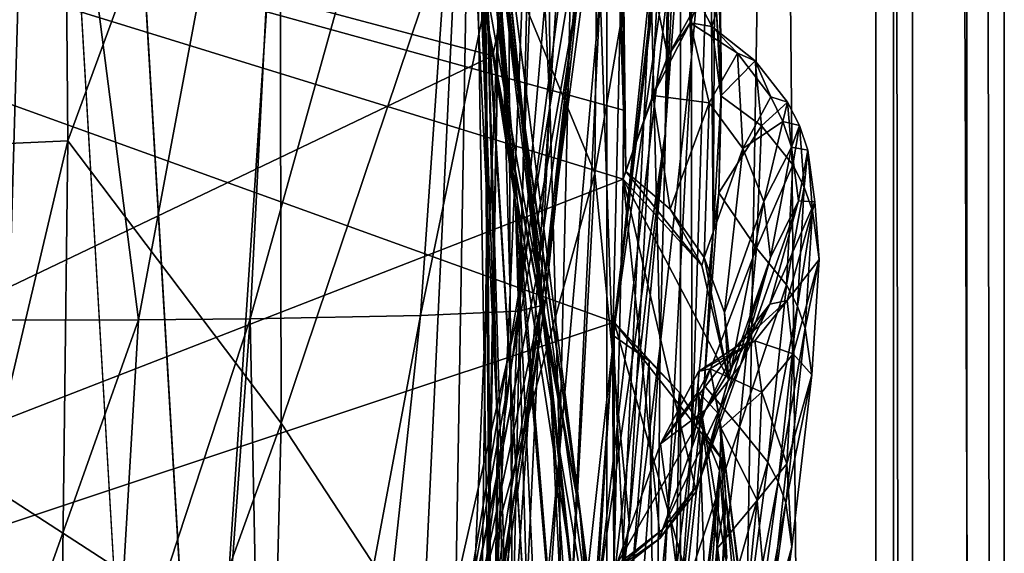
# Model space of a CAD drawing. Header units: metres. Extents: x -904 to 0, y -908 to 0.
# Tile 53 of 136: x -40 to 0, y -538 to -516. Entities that reach past the tile are written whole.
import ezdxf

# ---------------------------------------------------------------- set-up
doc = ezdxf.new("R2010")
doc.units = ezdxf.units.M

msp = doc.modelspace()

# ---------------------------------------------------------------- linework, layer by layer
at = {"layer": 'top012'}
for points in [[(-4.519207, -133.377289, 2063.059814), (-51.518902, -163.519562, 2063.059814), (-51.518902, -836.377136, 2063.059814)], [(-37.838261, -842.079285, 2063.059814), (-4.519207, -133.377289, 2063.059814), (-51.518902, -836.377136, 2063.059814)], [(-4.519207, -133.377289, 163.059708), (-37.838261, -842.079285, 163.059708), (-51.518902, -836.377136, 163.059708)], [(-51.518902, -836.377136, 163.059708), (-51.518902, -163.519562, 163.059708), (-4.519207, -133.377289, 163.059708)], [(-37.838261, -842.079285, 2063.059814), (-34.448139, -844.306091, 2063.059814), (-4.519207, -133.377289, 2063.059814)], [(-4.519207, -133.377289, 163.059708), (-34.448139, -844.306091, 163.059708), (-37.838261, -842.079285, 163.059708)], [(-34.448139, -844.306091, 2063.059814), (-32.221325, -847.696228, 2063.059814), (-4.519207, -133.377289, 2063.059814)], [(-32.221325, -847.696228, 163.059708), (-34.448139, -844.306091, 163.059708), (-4.519207, -133.377289, 163.059708)], [(-4.519207, -133.377289, 2063.059814), (-32.221325, -847.696228, 2063.059814), (-4.519207, -887.377258, 2063.059814)], [(-4.519207, -887.377258, 163.059708), (-32.221325, -847.696228, 163.059708), (-4.519207, -133.377289, 163.059708)], [(-4.519207, -887.377258, 163.059708), (-4.519207, -133.377289, 163.059708), (-4.519207, -887.377258, 173.920044)], [(-4.519207, -133.377289, 163.059708), (-4.519207, -133.377289, 2063.059814), (-4.519207, -887.377258, 173.920044)], [(-4.519207, -887.377258, 173.920044), (-4.519207, -133.377289, 2063.059814), (-4.519207, -887.377258, 2051.920166)], [(-4.519207, -133.377289, 2063.059814), (-4.519207, -887.377258, 2063.059814), (-4.519207, -887.377258, 2051.920166)], [(-53.340942, -461.049896, 2042.971069), (-39.602764, -494.622528, 1990.200928), (-46.55732, -528.295898, 2016.645264)], [(-22.222027, -497.267059, 1348.372314), (-19.92218, -523.590881, 1403.821655), (-24.173979, -479.291046, 1348.152954)], [(-19.92218, -523.590881, 1403.821655), (-21.463589, -503.659515, 1403.576782), (-24.173979, -479.291046, 1348.152954)], [(-47.421543, -481.309479, 210.920059), (-47.253014, -521.375916, 210.920059), (-38.477341, -483.487183, 258.177063)], [(-38.477341, -483.487183, 258.177063), (-47.253014, -521.375916, 210.920059), (-38.167416, -520.973633, 257.737305)], [(-38.167416, -520.973633, 257.737305), (-29.539288, -497.448395, 305.797028), (-38.477341, -483.487183, 258.177063)], [(-21.597239, -506.160736, 1292.558105), (-22.521439, -483.21991, 1235.950317), (-21.063517, -521.980408, 1292.653809)], [(-22.521439, -483.21991, 1235.950317), (-21.333569, -497.919495, 1236.008545), (-21.063517, -521.980408, 1292.653809)], [(-20.834852, -508.446198, 1457.984009), (-24.04295, -483.567261, 1403.297119), (-18.504261, -530.795715, 1458.24292)], [(-24.04295, -483.567261, 1403.297119), (-21.463589, -503.659515, 1403.576782), (-18.504261, -530.795715, 1458.24292)], [(-24.453058, -486.070496, 1457.692871), (-20.834852, -508.446198, 1457.984009), (-17.329136, -535.782043, 1511.832886)], [(-17.329136, -535.782043, 1511.832886), (-20.912622, -510.899231, 1511.640137), (-24.453058, -486.070496, 1457.692871)], [(-18.515184, -519.401733, 1179.183228), (-19.233835, -505.269989, 1179.17627), (-18.599287, -487.062866, 1122.300415)], [(-17.35783, -500.8302, 1122.301025), (-18.515184, -519.401733, 1179.183228), (-18.599287, -487.062866, 1122.300415)], [(-13.823624, -520.69043, 509.420135), (-12.282374, -488.904602, 509.239197), (-13.566189, -504.144501, 456.6586)], [(-13.823624, -520.69043, 509.420135), (-12.879832, -507.57196, 562.68634), (-12.282374, -488.904602, 509.239197)], [(-16.69252, -522.29126, 404.999176), (-16.398525, -489.893097, 405.125092), (-21.854267, -509.806885, 354.61145)], [(-16.69252, -522.29126, 404.999176), (-13.566189, -504.144501, 456.6586), (-16.398525, -489.893097, 405.125092)], [(-21.069534, -515.051147, 1348.560547), (-22.668257, -490.14212, 1292.439209), (-20.647058, -532.533447, 1348.717896)], [(-22.668257, -490.14212, 1292.439209), (-21.597239, -506.160736, 1292.558105), (-20.647058, -532.533447, 1348.717896)], [(-20.552483, -512.573975, 1236.052734), (-20.28372, -491.285797, 1179.163696), (-20.137524, -527.168701, 1236.082886)], [(-20.28372, -491.285797, 1179.163696), (-19.233835, -505.269989, 1179.17627), (-20.137524, -527.168701, 1236.082886)], [(-20.912622, -510.899231, 1511.640137), (-17.277678, -536.280823, 1561.998047), (-25.071135, -492.524994, 1525.593872)], [(-17.277678, -536.280823, 1561.998047), (-21.173973, -515.546143, 1562.117554), (-25.071135, -492.524994, 1525.593872)], [(-13.354754, -502.477234, 1009.141663), (-12.760496, -493.85672, 952.559692), (-12.74689, -517.560913, 1009.129333)], [(-12.74689, -517.560913, 1009.129333), (-12.760496, -493.85672, 952.559692), (-11.992947, -508.872101, 952.533508)], [(-101.507111, -495.991241, 658.655762), (-15.519427, -519.723877, 660.90741), (-16.345406, -494.513519, 660.885803)], [(-39.602764, -494.622528, 1990.200928), (-40.561356, -528.289734, 1989.954346), (-46.55732, -528.295898, 2016.645264)], [(-35.283249, -528.267456, 1963.10791), (-40.561356, -528.289734, 1989.954346), (-39.602764, -494.622528, 1990.200928)], [(-29.019733, -494.74881, 1936.401733), (-35.283249, -528.267456, 1963.10791), (-39.602764, -494.622528, 1990.200928)], [(-16.345406, -494.513519, 660.885803), (-15.519427, -519.723877, 660.90741), (-16.183268, -495.319733, 663.899475)], [(-30.727295, -528.229126, 1936.125732), (-35.283249, -528.267456, 1963.10791), (-29.019733, -494.74881, 1936.401733)], [(-21.486528, -495.002411, 1882.114014), (-30.727295, -528.229126, 1936.125732), (-29.019733, -494.74881, 1936.401733)], [(-21.486528, -495.002411, 1882.114014), (-23.79738, -528.104187, 1881.834229), (-30.727295, -528.229126, 1936.125732)], [(-17.018021, -495.383057, 1827.502563), (-23.79738, -528.104187, 1881.834229), (-21.486528, -495.002411, 1882.114014)], [(-17.018021, -495.383057, 1827.502563), (-19.795883, -527.914978, 1827.241333), (-23.79738, -528.104187, 1881.834229)], [(-15.602613, -495.890411, 1772.733154), (-19.795883, -527.914978, 1827.241333), (-17.018021, -495.383057, 1827.502563)], [(-16.183268, -495.319733, 663.899475), (-15.519427, -519.723877, 660.90741), (-15.584117, -508.460419, 663.920166)], [(-15.602613, -495.890411, 1772.733154), (-18.721035, -527.661804, 1772.509033), (-19.795883, -527.914978, 1827.241333)], [(-18.721035, -527.661804, 1772.509033), (-15.602613, -495.890411, 1772.733154), (-15.397907, -496.523987, 1717.933838)], [(-100.25045, -555.51825, 1567.128418), (-101.507164, -496.003113, 1567.161255), (-20.846918, -517.500244, 1565.049072)], [(-20.846918, -517.500244, 1565.049072), (-101.507164, -496.003113, 1567.161255), (-16.710913, -496.759338, 1564.940796)], [(-15.519427, -519.723877, 660.90741), (-101.507111, -495.991241, 658.655762), (-15.525632, -522.532288, 660.907227)], [(-101.507111, -495.991241, 658.655762), (-100.250816, -555.510315, 658.68866), (-15.525632, -522.532288, 660.907227)], [(-16.291275, -508.894043, 1608.088501), (-101.507111, -495.991272, 1605.857178), (-23.081976, -546.891296, 1607.910889)], [(-101.507111, -495.991272, 1605.857178), (-100.250816, -555.510315, 1605.890137), (-23.081976, -546.891296, 1607.910889)], [(-14.931726, -498.121948, 1610.943604), (-18.825037, -527.344788, 1717.76355), (-15.397907, -496.523987, 1717.933838)], [(-15.397907, -496.523987, 1717.933838), (-18.825037, -527.344788, 1717.76355), (-18.721035, -527.661804, 1772.509033)], [(-20.846918, -517.500244, 1565.049072), (-16.710913, -496.759338, 1564.940796), (-21.173973, -515.546143, 1562.117554)], [(-12.687592, -501.71936, 617.838562), (-15.90432, -528.363281, 617.922791), (-101.513016, -497.423981, 620.164551)], [(-101.513016, -497.423981, 620.164551), (-15.90432, -528.363281, 617.922791), (-100.205589, -556.464417, 620.13031)], [(-29.475296, -532.48645, 305.371277), (-29.539288, -497.448395, 305.797028), (-38.167416, -520.973633, 257.737305)], [(-29.475296, -532.48645, 305.371277), (-21.854267, -509.806885, 354.61145), (-29.539288, -497.448395, 305.797028)], [(-21.069534, -515.051147, 1348.560547), (-19.355036, -543.192749, 1404.03186), (-22.222027, -497.267059, 1348.372314)], [(-19.355036, -543.192749, 1404.03186), (-19.92218, -523.590881, 1403.821655), (-22.222027, -497.267059, 1348.372314)], [(-12.879832, -507.57196, 562.68634), (-15.936707, -528.914673, 614.943726), (-12.353572, -497.530182, 614.80658)], [(-12.687592, -501.71936, 617.838562), (-12.353572, -497.530182, 614.80658), (-15.936707, -528.914673, 614.943726)], [(-21.063517, -521.980408, 1292.653809), (-21.333569, -497.919495, 1236.008545), (-20.998642, -537.549622, 1292.726196)], [(-21.333569, -497.919495, 1236.008545), (-20.552483, -512.573975, 1236.052734), (-20.998642, -537.549622, 1292.726196)], [(-19.059547, -526.554993, 1610.789307), (-14.931726, -498.121948, 1610.943604), (-23.081976, -546.891296, 1607.910889)], [(-23.081976, -546.891296, 1607.910889), (-14.931726, -498.121948, 1610.943604), (-16.291275, -508.894043, 1608.088501)], [(-14.931726, -498.121948, 1610.943604), (-19.059547, -526.554993, 1610.789307), (-18.825037, -527.344788, 1717.76355)], [(-15.269579, -499.806885, 1065.653809), (-15.965605, -529.448608, 1122.301147), (-16.471502, -514.949768, 1122.30127)], [(-14.411329, -514.278748, 1065.6521), (-15.965605, -529.448608, 1122.301147), (-15.269579, -499.806885, 1065.653809)], [(-11.727466, -515.708801, 838.24292), (-11.52635, -518.843079, 895.604187), (-11.990452, -500.294281, 838.314758)], [(-11.52635, -518.843079, 895.604187), (-11.74542, -503.143982, 895.662537), (-11.990452, -500.294281, 838.314758)], [(-18.515184, -519.401733, 1179.183228), (-17.35783, -500.8302, 1122.301025), (-18.121681, -533.693604, 1179.18457)], [(-17.35783, -500.8302, 1122.301025), (-16.471502, -514.949768, 1122.30127), (-18.121681, -533.693604, 1179.18457)], [(-15.90432, -528.363281, 617.922791), (-12.687592, -501.71936, 617.838562), (-15.936707, -528.914673, 614.943726)], [(-14.411329, -514.278748, 1065.6521), (-13.354754, -502.477234, 1009.141663), (-14.027858, -529.325684, 1065.650024)], [(-14.027858, -529.325684, 1065.650024), (-13.354754, -502.477234, 1009.141663), (-12.74689, -517.560913, 1009.129333)], [(-13.94687, -503.110931, 721.286072), (-15.584117, -508.460419, 663.920166), (-13.716209, -517.512024, 721.235718)], [(-13.716209, -517.512024, 721.235718), (-12.455976, -515.263489, 780.196472), (-13.94687, -503.110931, 721.286072)], [(-11.857764, -524.70697, 952.495422), (-11.992947, -508.872101, 952.533508), (-11.74542, -503.143982, 895.662537)], [(-11.52635, -518.843079, 895.604187), (-11.857764, -524.70697, 952.495422), (-11.74542, -503.143982, 895.662537)], [(-18.504261, -530.795715, 1458.24292), (-21.463589, -503.659515, 1403.576782), (-17.423899, -552.886475, 1458.469604)], [(-21.463589, -503.659515, 1403.576782), (-19.92218, -523.590881, 1403.821655), (-17.423899, -552.886475, 1458.469604)], [(-15.285351, -536.569641, 456.888458), (-13.566189, -504.144501, 456.6586), (-16.69252, -522.29126, 404.999176)], [(-15.285351, -536.569641, 456.888458), (-13.823624, -520.69043, 509.420135), (-13.566189, -504.144501, 456.6586)], [(-20.137524, -527.168701, 1236.082886), (-19.233835, -505.269989, 1179.17627), (-20.047804, -541.693848, 1236.099121)], [(-19.233835, -505.269989, 1179.17627), (-18.515184, -519.401733, 1179.183228), (-20.047804, -541.693848, 1236.099121)], [(-20.647058, -532.533447, 1348.717896), (-21.597239, -506.160736, 1292.558105), (-20.866404, -549.614319, 1348.844116)], [(-21.597239, -506.160736, 1292.558105), (-21.063517, -521.980408, 1292.653809), (-20.866404, -549.614319, 1348.844116)], [(-16.60578, -539.796692, 562.686707), (-12.879832, -507.57196, 562.68634), (-13.823624, -520.69043, 509.420135)], [(-16.60578, -539.796692, 562.686707), (-15.936707, -528.914673, 614.943726), (-12.879832, -507.57196, 562.68634)], [(-20.834852, -508.446198, 1457.984009), (-15.275234, -560.594788, 1512.004272), (-17.329136, -535.782043, 1511.832886)], [(-18.504261, -530.795715, 1458.24292), (-15.275234, -560.594788, 1512.004272), (-20.834852, -508.446198, 1457.984009)], [(-15.584117, -508.460419, 663.920166), (-15.423938, -522.201233, 663.919556), (-13.716209, -517.512024, 721.235718)], [(-15.519427, -519.723877, 660.90741), (-15.423938, -522.201233, 663.919556), (-15.584117, -508.460419, 663.920166)], [(-12.735279, -533.381409, 1009.112), (-12.74689, -517.560913, 1009.129333), (-11.992947, -508.872101, 952.533508)], [(-11.857764, -524.70697, 952.495422), (-12.735279, -533.381409, 1009.112), (-11.992947, -508.872101, 952.533508)], [(-22.424149, -543.253235, 354.476257), (-21.854267, -509.806885, 354.61145), (-29.475296, -532.48645, 305.371277)], [(-22.424149, -543.253235, 354.476257), (-16.69252, -522.29126, 404.999176), (-21.854267, -509.806885, 354.61145)], [(-17.329136, -535.782043, 1511.832886), (-13.714565, -563.811584, 1561.91748), (-20.912622, -510.899231, 1511.640137)], [(-13.714565, -563.811584, 1561.91748), (-17.277678, -536.280823, 1561.998047), (-20.912622, -510.899231, 1511.640137)], [(-20.998642, -537.549622, 1292.726196), (-20.552483, -512.573975, 1236.052734), (-21.327812, -552.825684, 1292.775269)], [(-20.552483, -512.573975, 1236.052734), (-20.137524, -527.168701, 1236.082886), (-21.327812, -552.825684, 1292.775269)], [(-15.965605, -529.448608, 1122.301147), (-14.411329, -514.278748, 1065.6521), (-15.870751, -544.352112, 1122.300659)], [(-15.870751, -544.352112, 1122.300659), (-14.411329, -514.278748, 1065.6521), (-14.027858, -529.325684, 1065.650024)], [(-20.647058, -532.533447, 1348.717896), (-19.667585, -562.306824, 1404.207275), (-21.069534, -515.051147, 1348.560547)], [(-19.667585, -562.306824, 1404.207275), (-19.355036, -543.192749, 1404.03186), (-21.069534, -515.051147, 1348.560547)], [(-16.471502, -514.949768, 1122.30127), (-18.051569, -548.159058, 1179.180542), (-18.121681, -533.693604, 1179.18457)], [(-16.471502, -514.949768, 1122.30127), (-15.965605, -529.448608, 1122.301147), (-18.051569, -548.159058, 1179.180542)], [(-20.846918, -517.500244, 1565.049072), (-21.173973, -515.546143, 1562.117554), (-17.277678, -536.280823, 1561.998047)], [(-12.79586, -516.154602, 761.850342), (-12.455976, -515.263489, 780.196472), (-13.716209, -517.512024, 721.235718)], [(-12.79586, -516.154602, 761.850342), (-11.92251, -516.312012, 818.808533), (-12.455976, -515.263489, 780.196472)], [(-11.92251, -516.312012, 818.808533), (-11.727466, -515.708801, 838.24292), (-12.455976, -515.263489, 780.196472)], [(-11.92251, -516.312012, 818.808533), (-11.558647, -519.129761, 875.126953), (-11.727466, -515.708801, 838.24292)], [(-11.558647, -519.129761, 875.126953), (-11.52635, -518.843079, 895.604187), (-11.727466, -515.708801, 838.24292)], [(-14.322195, -519.118774, 699.051819), (-12.79586, -516.154602, 761.850342), (-13.716209, -517.512024, 721.235718)], [(-12.79586, -516.154602, 761.850342), (-14.322195, -519.118774, 699.051819), (-12.02464, -519.421082, 716.636414)], [(-11.92251, -516.312012, 818.808533), (-12.79586, -516.154602, 761.850342), (-10.868174, -517.396301, 769.520264)], [(-12.79586, -516.154602, 761.850342), (-12.02464, -519.421082, 716.636414), (-10.868174, -517.396301, 769.520264)], [(-11.558647, -519.129761, 875.126953), (-11.92251, -516.312012, 818.808533), (-10.152275, -517.709778, 822.446045)], [(-11.92251, -516.312012, 818.808533), (-10.868174, -517.396301, 769.520264), (-10.152275, -517.709778, 822.446045)], [(-14.948027, -552.417358, 1564.894653), (-100.25045, -555.51825, 1567.128418), (-20.846918, -517.500244, 1565.049072)], [(-14.948027, -552.417358, 1564.894653), (-20.846918, -517.500244, 1565.049072), (-13.714565, -563.811584, 1561.91748)], [(-13.714565, -563.811584, 1561.91748), (-20.846918, -517.500244, 1565.049072), (-17.277678, -536.280823, 1561.998047)], [(-13.716209, -517.512024, 721.235718), (-15.423938, -522.201233, 663.919556), (-14.322195, -519.118774, 699.051819)], [(-12.735279, -533.381409, 1009.112), (-14.179072, -544.979614, 1065.647217), (-12.74689, -517.560913, 1009.129333)], [(-14.179072, -544.979614, 1065.647217), (-14.027858, -529.325684, 1065.650024), (-12.74689, -517.560913, 1009.129333)], [(-10.868174, -517.396301, 769.520264), (-12.02464, -519.421082, 716.636414), (-10.649781, -521.29126, 716.622192)], [(-10.152275, -517.709778, 822.446045), (-10.868174, -517.396301, 769.520264), (-9.511009, -519.174255, 769.499756)], [(-10.868174, -517.396301, 769.520264), (-10.649781, -521.29126, 716.622192), (-9.511009, -519.174255, 769.499756)], [(-11.558647, -519.129761, 875.126953), (-10.152275, -517.709778, 822.446045), (-9.890941, -520.360901, 875.311707)], [(-9.890941, -520.360901, 875.311707), (-10.152275, -517.709778, 822.446045), (-8.829017, -519.396301, 822.424805)], [(-10.152275, -517.709778, 822.446045), (-9.511009, -519.174255, 769.499756), (-8.829017, -519.396301, 822.424805)], [(-15.423938, -522.201233, 663.919556), (-15.424051, -522.221191, 663.919556), (-14.322195, -519.118774, 699.051819)], [(-14.322195, -519.118774, 699.051819), (-15.424051, -522.221191, 663.919556), (-13.611427, -523.761658, 663.98175)], [(-14.322195, -519.118774, 699.051819), (-13.611427, -523.761658, 663.98175), (-12.02464, -519.421082, 716.636414)], [(-11.629697, -523.092102, 918.283325), (-11.857764, -524.70697, 952.495422), (-11.52635, -518.843079, 895.604187)], [(-11.558647, -519.129761, 875.126953), (-11.629697, -523.092102, 918.283325), (-11.52635, -518.843079, 895.604187)], [(-11.629697, -523.092102, 918.283325), (-11.558647, -519.129761, 875.126953), (-9.890941, -520.360901, 875.311707)], [(-9.511009, -519.174255, 769.499756), (-10.649781, -521.29126, 716.622192), (-9.021544, -520.176514, 769.489502)], [(-8.829017, -519.396301, 822.424805), (-9.511009, -519.174255, 769.499756), (-9.021544, -520.176514, 769.489502)], [(-20.047804, -541.693848, 1236.099121), (-18.515184, -519.401733, 1179.183228), (-20.244696, -556.143799, 1236.10144)], [(-18.515184, -519.401733, 1179.183228), (-18.121681, -533.693604, 1179.18457), (-20.244696, -556.143799, 1236.10144)], [(-12.02464, -519.421082, 716.636414), (-13.611427, -523.761658, 663.98175), (-12.231359, -525.728088, 664.028442)], [(-12.02464, -519.421082, 716.636414), (-12.231359, -525.728088, 664.028442), (-10.649781, -521.29126, 716.622192)], [(-9.890941, -520.360901, 875.311707), (-8.829017, -519.396301, 822.424805), (-8.61379, -521.957092, 875.293396)], [(-8.829017, -519.396301, 822.424805), (-9.021544, -520.176514, 769.489502), (-8.350278, -520.35083, 822.414185)], [(-8.61379, -521.957092, 875.293396), (-8.829017, -519.396301, 822.424805), (-8.350278, -520.35083, 822.414185)], [(-15.519427, -519.723877, 660.90741), (-15.525632, -522.532288, 660.907227), (-15.423938, -522.201233, 663.919556)], [(-11.629697, -523.092102, 918.283325), (-9.890941, -520.360901, 875.311707), (-10.098269, -525.34613, 928.015747)], [(-9.021544, -520.176514, 769.489502), (-10.649781, -521.29126, 716.622192), (-9.80253, -523.443054, 716.607971)], [(-10.098269, -525.34613, 928.015747), (-9.890941, -520.360901, 875.311707), (-8.61379, -521.957092, 875.293396)], [(-9.021544, -520.176514, 769.489502), (-9.80253, -523.443054, 716.607971), (-8.66785, -521.231445, 769.479248)], [(-8.350278, -520.35083, 822.414185), (-9.021544, -520.176514, 769.489502), (-8.66785, -521.231445, 769.479248)], [(-8.350278, -520.35083, 822.414185), (-8.66785, -521.231445, 769.479248), (-8.003073, -521.3573, 822.403503)], [(-8.61379, -521.957092, 875.293396), (-8.350278, -520.35083, 822.414185), (-8.150754, -522.863586, 875.284302)], [(-8.150754, -522.863586, 875.284302), (-8.350278, -520.35083, 822.414185), (-8.003073, -521.3573, 822.403503)], [(-17.572212, -553.345703, 509.69455), (-13.823624, -520.69043, 509.420135), (-15.285351, -536.569641, 456.888458)], [(-17.572212, -553.345703, 509.69455), (-16.60578, -539.796692, 562.686707), (-13.823624, -520.69043, 509.420135)], [(-47.253014, -521.375916, 210.920059), (-47.733257, -561.53064, 210.920059), (-38.167416, -520.973633, 257.737305)], [(-38.167416, -520.973633, 257.737305), (-47.733257, -561.53064, 210.920059), (-38.605545, -557.855103, 257.478455)], [(-38.605545, -557.855103, 257.478455), (-29.475296, -532.48645, 305.371277), (-38.167416, -520.973633, 257.737305)], [(-10.649781, -521.29126, 716.622192), (-12.231359, -525.728088, 664.028442), (-11.395894, -527.970093, 664.055725)], [(-10.649781, -521.29126, 716.622192), (-11.395894, -527.970093, 664.055725), (-9.80253, -523.443054, 716.607971)], [(-8.66785, -521.231445, 769.479248), (-9.80253, -523.443054, 716.607971), (-9.530819, -525.732117, 716.59375)], [(-8.66785, -521.231445, 769.479248), (-9.530819, -525.732117, 716.59375), (-8.386756, -523.425842, 769.458801)], [(-8.003073, -521.3573, 822.403503), (-8.66785, -521.231445, 769.479248), (-8.386756, -523.425842, 769.458801)], [(-8.003073, -521.3573, 822.403503), (-8.386756, -523.425842, 769.458801), (-7.722167, -523.454224, 822.382263)], [(-8.150754, -522.863586, 875.284302), (-8.003073, -521.3573, 822.403503), (-7.814175, -523.82074, 875.275146)], [(-7.814175, -523.82074, 875.275146), (-8.003073, -521.3573, 822.403503), (-7.722167, -523.454224, 822.382263)], [(-20.866404, -549.614319, 1348.844116), (-21.063517, -521.980408, 1292.653809), (-21.624392, -566.206177, 1348.939453)], [(-21.063517, -521.980408, 1292.653809), (-20.998642, -537.549622, 1292.726196), (-21.624392, -566.206177, 1348.939453)], [(-10.098269, -525.34613, 928.015747), (-8.61379, -521.957092, 875.293396), (-8.877575, -526.853149, 928.002563)], [(-8.877575, -526.853149, 928.002563), (-8.61379, -521.957092, 875.293396), (-8.150754, -522.863586, 875.284302)], [(-18.468616, -555.158508, 405.247559), (-16.69252, -522.29126, 404.999176), (-22.424149, -543.253235, 354.476257)], [(-18.468616, -555.158508, 405.247559), (-15.285351, -536.569641, 456.888458), (-16.69252, -522.29126, 404.999176)], [(-15.525632, -522.532288, 660.907227), (-15.424051, -522.221191, 663.919556), (-15.423938, -522.201233, 663.919556)], [(-15.525632, -522.532288, 660.907227), (-12.325888, -526.059631, 660.991028), (-15.424051, -522.221191, 663.919556)], [(-12.325888, -526.059631, 660.991028), (-13.611427, -523.761658, 663.98175), (-15.424051, -522.221191, 663.919556)], [(-15.525632, -522.532288, 660.907227), (-100.250816, -555.510315, 658.68866), (-15.91435, -538.657837, 660.897095)], [(-15.91435, -538.657837, 660.897095), (-14.022956, -537.178711, 660.946594), (-15.525632, -522.532288, 660.907227)], [(-14.022956, -537.178711, 660.946594), (-12.555268, -535.279053, 660.985046), (-15.525632, -522.532288, 660.907227)], [(-15.525632, -522.532288, 660.907227), (-12.555268, -535.279053, 660.985046), (-11.245561, -530.698914, 661.019348)], [(-11.245561, -530.698914, 661.019348), (-12.325888, -526.059631, 660.991028), (-15.525632, -522.532288, 660.907227)], [(-11.629697, -523.092102, 918.283325), (-12.226264, -530.954529, 976.553467), (-11.857764, -524.70697, 952.495422)], [(-12.226264, -530.954529, 976.553467), (-11.629697, -523.092102, 918.283325), (-10.098269, -525.34613, 928.015747)], [(-8.877575, -526.853149, 928.002563), (-8.150754, -522.863586, 875.284302), (-8.434297, -527.711121, 927.995972)], [(-8.434297, -527.711121, 927.995972), (-8.150754, -522.863586, 875.284302), (-7.814175, -523.82074, 875.275146)], [(-17.423899, -552.886475, 1458.469604), (-19.92218, -523.590881, 1403.821655), (-17.511818, -574.493042, 1458.664063)], [(-19.92218, -523.590881, 1403.821655), (-19.355036, -543.192749, 1404.03186), (-17.511818, -574.493042, 1458.664063)], [(-9.80253, -523.443054, 716.607971), (-11.395894, -527.970093, 664.055725), (-11.150949, -530.348145, 664.062134)], [(-9.80253, -523.443054, 716.607971), (-11.150949, -530.348145, 664.062134), (-9.530819, -525.732117, 716.59375)], [(-8.386756, -523.425842, 769.458801), (-10.757193, -530.125549, 716.565247), (-9.556349, -527.638977, 769.417786)], [(-8.386756, -523.425842, 769.458801), (-9.530819, -525.732117, 716.59375), (-10.757193, -530.125549, 716.565247)], [(-7.722167, -523.454224, 822.382263), (-8.386756, -523.425842, 769.458801), (-9.556349, -527.638977, 769.417786)], [(-7.722167, -523.454224, 822.382263), (-9.556349, -527.638977, 769.417786), (-8.842594, -527.481812, 822.339722)], [(-7.539016, -525.817627, 875.256897), (-7.722167, -523.454224, 822.382263), (-8.842594, -527.481812, 822.339722)], [(-7.814175, -523.82074, 875.275146), (-7.722167, -523.454224, 822.382263), (-7.539016, -525.817627, 875.256897)], [(-13.611427, -523.761658, 663.98175), (-12.325888, -526.059631, 660.991028), (-12.231359, -525.728088, 664.028442)], [(-8.434297, -527.711121, 927.995972), (-7.814175, -523.82074, 875.275146), (-8.111553, -528.618103, 927.989441)], [(-8.111553, -528.618103, 927.989441), (-7.814175, -523.82074, 875.275146), (-7.539016, -525.817627, 875.256897)], [(-12.226264, -530.954529, 976.553467), (-12.735279, -533.381409, 1009.112), (-11.857764, -524.70697, 952.495422)], [(-12.226264, -530.954529, 976.553467), (-10.098269, -525.34613, 928.015747), (-10.785108, -532.656067, 980.456116)], [(-10.785108, -532.656067, 980.456116), (-10.098269, -525.34613, 928.015747), (-8.877575, -526.853149, 928.002563)], [(-9.530819, -525.732117, 716.59375), (-12.466949, -534.945129, 664.011414), (-10.757193, -530.125549, 716.565247)], [(-9.530819, -525.732117, 716.59375), (-11.150949, -530.348145, 664.062134), (-12.466949, -534.945129, 664.011414)], [(-12.325888, -526.059631, 660.991028), (-11.245561, -530.698914, 661.019348), (-12.231359, -525.728088, 664.028442)], [(-12.231359, -525.728088, 664.028442), (-11.245561, -530.698914, 661.019348), (-11.395894, -527.970093, 664.055725)], [(-7.539016, -525.817627, 875.256897), (-8.842594, -527.481812, 822.339722), (-8.609875, -529.655151, 875.220398)], [(-7.845853, -530.51239, 927.976257), (-7.539016, -525.817627, 875.256897), (-8.609875, -529.655151, 875.220398)], [(-8.111553, -528.618103, 927.989441), (-7.539016, -525.817627, 875.256897), (-7.845853, -530.51239, 927.976257)], [(-19.059547, -526.554993, 1610.789307), (-24.720793, -554.814697, 1616.677246), (-18.825037, -527.344788, 1717.76355)], [(-19.059547, -526.554993, 1610.789307), (-23.585649, -549.354004, 1610.604248), (-24.720793, -554.814697, 1616.677246)], [(-23.585649, -549.354004, 1610.604248), (-19.059547, -526.554993, 1610.789307), (-23.081976, -546.891296, 1607.910889)], [(-21.327812, -552.825684, 1292.775269), (-20.137524, -527.168701, 1236.082886), (-21.973278, -567.774414, 1292.801025)], [(-20.137524, -527.168701, 1236.082886), (-20.047804, -541.693848, 1236.099121), (-21.973278, -567.774414, 1292.801025)], [(-10.785108, -532.656067, 980.456116), (-8.877575, -526.853149, 928.002563), (-9.630896, -534.074585, 980.448608)], [(-9.630896, -534.074585, 980.448608), (-8.877575, -526.853149, 928.002563), (-8.434297, -527.711121, 927.995972)], [(-18.825037, -527.344788, 1717.76355), (-24.720793, -554.814697, 1616.677246), (-23.79632, -558.036133, 1717.388428)], [(-18.825037, -527.344788, 1717.76355), (-23.79632, -558.036133, 1717.388428), (-23.348143, -559.395264, 1771.990112)], [(-18.825037, -527.344788, 1717.76355), (-23.348143, -559.395264, 1771.990112), (-18.721035, -527.661804, 1772.509033)], [(-9.556349, -527.638977, 769.417786), (-12.17268, -531.939148, 716.551025), (-10.927002, -529.370972, 769.397278)], [(-9.556349, -527.638977, 769.417786), (-10.757193, -530.125549, 716.565247), (-12.17268, -531.939148, 716.551025)], [(-8.842594, -527.481812, 822.339722), (-10.927002, -529.370972, 769.397278), (-10.1667, -529.131958, 822.318481)], [(-8.842594, -527.481812, 822.339722), (-9.556349, -527.638977, 769.417786), (-10.927002, -529.370972, 769.397278)], [(-8.609875, -529.655151, 875.220398), (-8.842594, -527.481812, 822.339722), (-10.1667, -529.131958, 822.318481)], [(-19.795883, -527.914978, 1827.241333), (-27.371813, -561.288147, 1881.103271), (-23.79738, -528.104187, 1881.834229)], [(-19.795883, -527.914978, 1827.241333), (-24.007469, -560.479614, 1826.602051), (-27.371813, -561.288147, 1881.103271)], [(-18.721035, -527.661804, 1772.509033), (-23.348143, -559.395264, 1771.990112), (-24.007469, -560.479614, 1826.602051)], [(-18.721035, -527.661804, 1772.509033), (-24.007469, -560.479614, 1826.602051), (-19.795883, -527.914978, 1827.241333)], [(-11.245561, -530.698914, 661.019348), (-11.150949, -530.348145, 664.062134), (-11.395894, -527.970093, 664.055725)], [(-9.630896, -534.074585, 980.448608), (-8.434297, -527.711121, 927.995972), (-9.211262, -534.883484, 980.444885)], [(-9.211262, -534.883484, 980.444885), (-8.434297, -527.711121, 927.995972), (-8.111553, -528.618103, 927.989441)], [(-15.90432, -528.363281, 617.922791), (-15.904465, -544.554199, 617.922791), (-100.205589, -556.464417, 620.13031)], [(-40.561356, -528.289734, 1989.954346), (-35.283249, -528.267456, 1963.10791), (-41.280674, -545.168335, 1989.624878)], [(-35.283249, -528.267456, 1963.10791), (-36.270851, -545.111389, 1962.776001), (-41.280674, -545.168335, 1989.624878)], [(-30.727295, -528.229126, 1936.125732), (-31.955709, -545.012329, 1935.796753), (-36.270851, -545.111389, 1962.776001)], [(-35.283249, -528.267456, 1963.10791), (-30.727295, -528.229126, 1936.125732), (-36.270851, -545.111389, 1962.776001)], [(-30.727295, -528.229126, 1936.125732), (-30.067461, -561.588684, 1908.26416), (-31.955709, -545.012329, 1935.796753)], [(-23.79738, -528.104187, 1881.834229), (-30.067461, -561.588684, 1908.26416), (-30.727295, -528.229126, 1936.125732)], [(-23.79738, -528.104187, 1881.834229), (-27.371813, -561.288147, 1881.103271), (-30.067461, -561.588684, 1908.26416)], [(-15.936707, -528.914673, 614.943726), (-14.471349, -529.947693, 614.945313), (-15.90432, -528.363281, 617.922791)], [(-12.315382, -540.919739, 617.828796), (-15.904465, -544.554199, 617.922791), (-15.90432, -528.363281, 617.922791)], [(-14.471349, -529.947693, 614.945313), (-13.231707, -531.243591, 614.946899), (-15.90432, -528.363281, 617.922791)], [(-15.90432, -528.363281, 617.922791), (-13.231707, -531.243591, 614.946899), (-11.543953, -533.918579, 617.808655)], [(-11.543953, -533.918579, 617.808655), (-12.315382, -540.919739, 617.828796), (-15.90432, -528.363281, 617.922791)], [(-9.211262, -534.883484, 980.444885), (-8.111553, -528.618103, 927.989441), (-8.905405, -535.739258, 980.441162)], [(-8.905405, -535.739258, 980.441162), (-8.111553, -528.618103, 927.989441), (-7.845853, -530.51239, 927.976257)], [(-16.60578, -539.796692, 562.686707), (-15.360963, -541.045471, 561.487488), (-15.936707, -528.914673, 614.943726)], [(-15.360963, -541.045471, 561.487488), (-14.471349, -529.947693, 614.945313), (-15.936707, -528.914673, 614.943726)], [(-10.927002, -529.370972, 769.397278), (-12.457342, -530.387756, 782.92804), (-10.1667, -529.131958, 822.318481)], [(-12.457342, -530.387756, 782.92804), (-11.990477, -530.274292, 814.020386), (-10.1667, -529.131958, 822.318481)], [(-10.1667, -529.131958, 822.318481), (-11.990477, -530.274292, 814.020386), (-9.881709, -531.223694, 875.202148)], [(-8.609875, -529.655151, 875.220398), (-10.1667, -529.131958, 822.318481), (-9.881709, -531.223694, 875.202148)], [(-18.051569, -548.159058, 1179.180542), (-15.965605, -529.448608, 1122.301147), (-18.309092, -562.810974, 1179.171021)], [(-18.309092, -562.810974, 1179.171021), (-15.965605, -529.448608, 1122.301147), (-15.870751, -544.352112, 1122.300659)], [(-14.179072, -544.979614, 1065.647217), (-16.223312, -559.684204, 1122.299805), (-14.027858, -529.325684, 1065.650024)], [(-16.223312, -559.684204, 1122.299805), (-15.870751, -544.352112, 1122.300659), (-14.027858, -529.325684, 1065.650024)], [(-12.17268, -531.939148, 716.551025), (-14.010908, -533.330627, 716.541687), (-10.927002, -529.370972, 769.397278)], [(-14.010908, -533.330627, 716.541687), (-12.457342, -530.387756, 782.92804), (-10.927002, -529.370972, 769.397278)], [(-14.471349, -529.947693, 614.945313), (-15.360963, -541.045471, 561.487488), (-14.294935, -542.237976, 561.514038)], [(-13.231707, -531.243591, 614.946899), (-14.471349, -529.947693, 614.945313), (-14.294935, -542.237976, 561.514038)], [(-8.86304, -534.155212, 927.94989), (-8.609875, -529.655151, 875.220398), (-9.881709, -531.223694, 875.202148)], [(-7.845853, -530.51239, 927.976257), (-8.609875, -529.655151, 875.220398), (-8.86304, -534.155212, 927.94989)], [(-12.469991, -531.216309, 780.101501), (-12.457342, -530.387756, 782.92804), (-14.010908, -533.330627, 716.541687)], [(-10.757193, -530.125549, 716.565247), (-13.927106, -536.829468, 663.958374), (-12.17268, -531.939148, 716.551025)], [(-10.757193, -530.125549, 716.565247), (-12.466949, -534.945129, 664.011414), (-13.927106, -536.829468, 663.958374)], [(-11.245561, -530.698914, 661.019348), (-12.555268, -535.279053, 660.985046), (-11.150949, -530.348145, 664.062134)], [(-12.555268, -535.279053, 660.985046), (-12.466949, -534.945129, 664.011414), (-11.150949, -530.348145, 664.062134)], [(-11.628036, -532.119873, 838.147827), (-11.990477, -530.274292, 814.020386), (-12.469991, -531.216309, 780.101501)], [(-11.990477, -530.274292, 814.020386), (-12.457342, -530.387756, 782.92804), (-12.469991, -531.216309, 780.101501)], [(-11.5323, -532.693481, 879.829834), (-11.990477, -530.274292, 814.020386), (-11.628036, -532.119873, 838.147827)], [(-11.990477, -530.274292, 814.020386), (-11.5323, -532.693481, 879.829834), (-9.881709, -531.223694, 875.202148)], [(-17.423899, -552.886475, 1458.469604), (-14.705161, -585.04071, 1512.154297), (-18.504261, -530.795715, 1458.24292)], [(-14.705161, -585.04071, 1512.154297), (-15.275234, -560.594788, 1512.004272), (-18.504261, -530.795715, 1458.24292)], [(-8.905405, -535.739258, 980.441162), (-7.845853, -530.51239, 927.976257), (-8.652546, -537.528015, 980.433655)], [(-8.652546, -537.528015, 980.433655), (-7.845853, -530.51239, 927.976257), (-8.86304, -534.155212, 927.94989)], [(-13.231707, -531.243591, 614.946899), (-14.294935, -542.237976, 561.514038), (-13.468397, -543.616943, 561.540588)], [(-12.469991, -531.216309, 780.101501), (-14.010908, -533.330627, 716.541687), (-11.814866, -550.415039, 721.085693)], [(-13.468397, -543.616943, 561.540588), (-12.265923, -532.75531, 614.948486), (-13.231707, -531.243591, 614.946899)], [(-13.231707, -531.243591, 614.946899), (-12.265923, -532.75531, 614.948486), (-11.543953, -533.918579, 617.808655)], [(-12.226264, -530.954529, 976.553467), (-13.197283, -539.915894, 1025.937744), (-12.735279, -533.381409, 1009.112)], [(-13.197283, -539.915894, 1025.937744), (-12.226264, -530.954529, 976.553467), (-10.785108, -532.656067, 980.456116)], [(-11.814866, -550.415039, 721.085693), (-10.222251, -549.356018, 779.983154), (-12.469991, -531.216309, 780.101501)], [(-10.222251, -549.356018, 779.983154), (-9.24986, -550.604553, 838.02948), (-12.469991, -531.216309, 780.101501)], [(-12.469991, -531.216309, 780.101501), (-9.24986, -550.604553, 838.02948), (-11.628036, -532.119873, 838.147827)], [(-9.881709, -531.223694, 875.202148), (-11.5323, -532.693481, 879.829834), (-10.075027, -535.642334, 927.936768)], [(-9.881709, -531.223694, 875.202148), (-10.075027, -535.642334, 927.936768), (-8.86304, -534.155212, 927.94989)], [(-13.927106, -536.829468, 663.958374), (-15.813406, -538.295776, 663.890747), (-12.17268, -531.939148, 716.551025)], [(-15.813406, -538.295776, 663.890747), (-14.010908, -533.330627, 716.541687), (-12.17268, -531.939148, 716.551025)], [(-11.348301, -535.524963, 895.527161), (-11.5323, -532.693481, 879.829834), (-11.628036, -532.119873, 838.147827)], [(-9.24986, -550.604553, 838.02948), (-8.893641, -554.155762, 895.431519), (-11.628036, -532.119873, 838.147827)], [(-11.628036, -532.119873, 838.147827), (-8.893641, -554.155762, 895.431519), (-11.348301, -535.524963, 895.527161)], [(-30.30932, -566.932739, 305.25), (-29.475296, -532.48645, 305.371277), (-38.605545, -557.855103, 257.478455)], [(-30.30932, -566.932739, 305.25), (-22.424149, -543.253235, 354.476257), (-29.475296, -532.48645, 305.371277)], [(-20.866404, -549.614319, 1348.844116), (-20.738815, -580.788818, 1404.3479), (-20.647058, -532.533447, 1348.717896)], [(-20.738815, -580.788818, 1404.3479), (-19.667585, -562.306824, 1404.207275), (-20.647058, -532.533447, 1348.717896)], [(-12.911559, -545.131287, 561.567078), (-12.265923, -532.75531, 614.948486), (-13.468397, -543.616943, 561.540588)], [(-13.197283, -539.915894, 1025.937744), (-10.785108, -532.656067, 980.456116), (-11.960135, -542.277832, 1032.530273)], [(-12.265923, -532.75531, 614.948486), (-12.911559, -545.131287, 561.567078), (-11.608546, -534.424805, 614.950073)], [(-11.543953, -533.918579, 617.808655), (-12.265923, -532.75531, 614.948486), (-11.608546, -534.424805, 614.950073)], [(-11.960135, -542.277832, 1032.530273), (-10.785108, -532.656067, 980.456116), (-9.630896, -534.074585, 980.448608)], [(-11.715052, -537.614624, 935.84668), (-11.5323, -532.693481, 879.829834), (-11.348301, -535.524963, 895.527161)], [(-11.5323, -532.693481, 879.829834), (-11.715052, -537.614624, 935.84668), (-10.075027, -535.642334, 927.936768)], [(-14.010908, -533.330627, 716.541687), (-15.813406, -538.295776, 663.890747), (-11.814866, -550.415039, 721.085693)], [(-13.197283, -539.915894, 1025.937744), (-14.179072, -544.979614, 1065.647217), (-12.735279, -533.381409, 1009.112)], [(-18.121681, -533.693604, 1179.18457), (-18.051569, -548.159058, 1179.180542), (-20.693638, -570.515503, 1236.089722)], [(-20.244696, -556.143799, 1236.10144), (-18.121681, -533.693604, 1179.18457), (-20.693638, -570.515503, 1236.089722)], [(-12.315382, -540.919739, 617.828796), (-11.543953, -533.918579, 617.808655), (-11.309695, -537.984619, 614.953247)], [(-11.543953, -533.918579, 617.808655), (-11.608546, -534.424805, 614.950073), (-11.309695, -537.984619, 614.953247)], [(-11.608546, -534.424805, 614.950073), (-12.911559, -545.131287, 561.567078), (-12.686258, -548.344055, 561.620117)], [(-11.309695, -537.984619, 614.953247), (-11.608546, -534.424805, 614.950073), (-12.686258, -548.344055, 561.620117)], [(-11.960135, -542.277832, 1032.530273), (-9.630896, -534.074585, 980.448608), (-10.882589, -543.608093, 1032.52771)], [(-10.882589, -543.608093, 1032.52771), (-9.630896, -534.074585, 980.448608), (-9.211262, -534.883484, 980.444885)], [(-10.075027, -535.642334, 927.936768), (-9.611307, -540.970703, 980.418701), (-8.86304, -534.155212, 927.94989)], [(-8.86304, -534.155212, 927.94989), (-9.611307, -540.970703, 980.418701), (-8.652546, -537.528015, 980.433655)], [(-12.555268, -535.279053, 660.985046), (-14.022956, -537.178711, 660.946594), (-12.466949, -534.945129, 664.011414)], [(-14.022956, -537.178711, 660.946594), (-13.927106, -536.829468, 663.958374), (-12.466949, -534.945129, 664.011414)], [(-10.882589, -543.608093, 1032.52771), (-9.211262, -534.883484, 980.444885), (-10.49057, -544.367126, 1032.526489)], [(-10.49057, -544.367126, 1032.526489), (-9.211262, -534.883484, 980.444885), (-8.905405, -535.739258, 980.441162)], [(-11.635778, -541.471191, 952.445496), (-11.715052, -537.614624, 935.84668), (-11.348301, -535.524963, 895.527161)], [(-10.075027, -535.642334, 927.936768), (-11.715052, -537.614624, 935.84668), (-10.755545, -542.37616, 980.411255)], [(-11.348301, -535.524963, 895.527161), (-9.158405, -560.047974, 952.383667), (-11.635778, -541.471191, 952.445496)], [(-8.893641, -554.155762, 895.431519), (-9.158405, -560.047974, 952.383667), (-11.348301, -535.524963, 895.527161)], [(-9.611307, -540.970703, 980.418701), (-10.075027, -535.642334, 927.936768), (-10.755545, -542.37616, 980.411255)], [(-15.275234, -560.594788, 1512.004272), (-11.946713, -591.140259, 1561.924072), (-17.329136, -535.782043, 1511.832886)], [(-11.946713, -591.140259, 1561.924072), (-13.714565, -563.811584, 1561.91748), (-17.329136, -535.782043, 1511.832886)], [(-10.49057, -544.367126, 1032.526489), (-8.905405, -535.739258, 980.441162), (-10.204728, -545.17041, 1032.525146)], [(-10.204728, -545.17041, 1032.525146), (-8.905405, -535.739258, 980.441162), (-8.652546, -537.528015, 980.433655)], [(-18.928604, -569.24231, 457.537354), (-15.285351, -536.569641, 456.888458), (-18.468616, -555.158508, 405.247559)], [(-18.928604, -569.24231, 457.537354), (-17.572212, -553.345703, 509.69455), (-15.285351, -536.569641, 456.888458)], [(-15.866349, -538.474304, 662.39386), (-13.927106, -536.829468, 663.958374), (-14.022956, -537.178711, 660.946594)], [(-15.866349, -538.474304, 662.39386), (-15.813406, -538.295776, 663.890747), (-13.927106, -536.829468, 663.958374)], [(-15.91435, -538.657837, 660.897095), (-15.866349, -538.474304, 662.39386), (-14.022956, -537.178711, 660.946594)], [(-21.624392, -566.206177, 1348.939453), (-20.998642, -537.549622, 1292.726196), (-22.806931, -582.234436, 1349.003662)], [(-20.998642, -537.549622, 1292.726196), (-21.327812, -552.825684, 1292.775269), (-22.806931, -582.234436, 1349.003662)], [(-12.137289, -542.365234, 973.136108), (-11.715052, -537.614624, 935.84668), (-11.635778, -541.471191, 952.445496)], [(-11.715052, -537.614624, 935.84668), (-12.137289, -542.365234, 973.136108), (-10.755545, -542.37616, 980.411255)], [(-8.652546, -537.528015, 980.433655), (-9.968256, -546.850281, 1032.522705), (-10.204728, -545.17041, 1032.525146)], [(-9.611307, -540.970703, 980.418701), (-9.968256, -546.850281, 1032.522705), (-8.652546, -537.528015, 980.433655)]]:
    msp.add_3dface(points, dxfattribs=at)
at = {"layer": 'top0123458'}
for points in [[(0, -904.007874), (-3.735142, -3.735142), (0, 0)], [(0, 0), (-1.527202, -1.527202, 175), (0, -904.007874)], [(-16.196362, -21.156561, 175), (-16.196362, -882.851318, 175), (-1.527202, -1.527202, 175)], [(-1.527202, -1.527202, 175), (-16.196362, -882.851318, 175), (-1.527202, -902.480652, 175)], [(-1.527202, -1.527202, 175), (-1.527202, -902.480652, 175), (0, -904.007874)], [(-3.735142, -3.735142), (-3.735142, -900.272766), (-5.236164, -5.236164, 172)], [(-3.735142, -900.272766), (-3.735142, -3.735142), (0, -904.007874)], [(-5.236164, -898.771729, 172), (-13.196362, -21.156561, 172), (-5.236164, -5.236164, 172)], [(-3.735142, -900.272766), (-5.236164, -898.771729, 172), (-5.236164, -5.236164, 172)], [(-16.196362, -882.851318, 163.059708), (-16.196362, -21.156561, 163.059708), (-53.480907, -243.617432, 163.059708)], [(-13.196362, -882.851318, 160.059708), (-51.007534, -245.042999, 160.059708), (-13.196362, -21.156561, 160.059708)], [(-16.196362, -882.851318, 175), (-16.196362, -21.156561, 175), (-16.196362, -882.851318, 163.059708)], [(-16.196362, -21.156561, 175), (-16.196362, -21.156561, 163.059708), (-16.196362, -882.851318, 163.059708)], [(-13.196362, -882.851318, 172), (-13.196362, -21.156561, 172), (-5.236164, -898.771729, 172)], [(-13.196362, -882.851318, 160.059708), (-13.196362, -21.156561, 160.059708), (-13.196362, -882.851318, 172)], [(-13.196362, -21.156561, 160.059708), (-13.196362, -21.156561, 172), (-13.196362, -882.851318, 172)], [(-53.546944, -840.303711, 163.059692), (-16.196362, -882.851318, 163.059708), (-53.480907, -243.617432, 163.059708)], [(-51.007534, -838.075195, 160.059708), (-51.007534, -245.042999, 160.059708), (-13.196362, -882.851318, 160.059708)]]:
    msp.add_3dface(points, dxfattribs=at)

doc.saveas('drawing.dxf')
